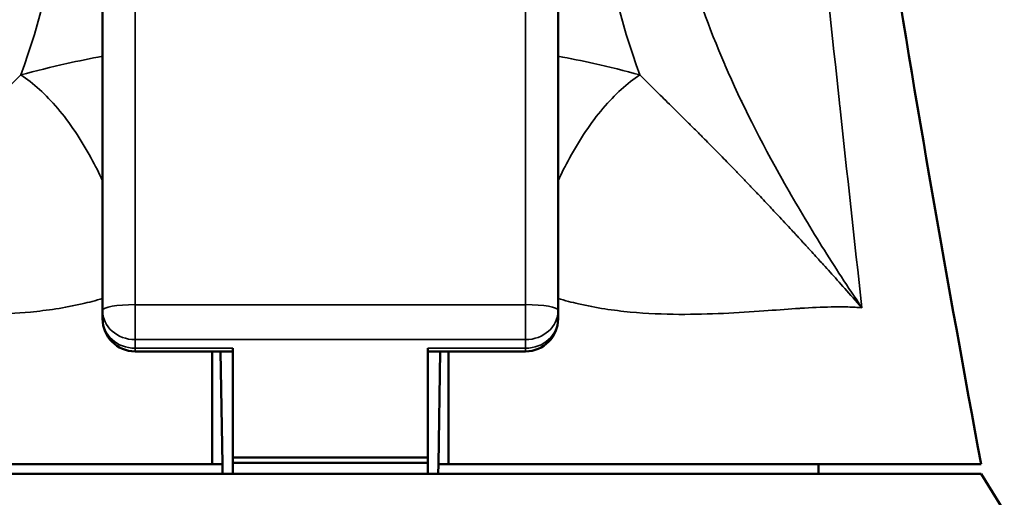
# Model space of a CAD drawing. Header units: inches. Extents: x 0 to 136, y 2 to 86.
# Tile 14 of 144: x 39.951 to 41.142, y 19.146 to 19.724. Entities that reach past the tile are written whole.
import ezdxf

# ---------------------------------------------------------------- set-up
doc = ezdxf.new("R2010")
doc.units = ezdxf.units.IN
doc.header["$LTSCALE"] = 4
doc.header["$MEASUREMENT"] = 0
doc.layers.add('Visible (ANSI)', color=7, linetype='Continuous', lineweight=50)
doc.layers.add('Visible Narrow (ANSI)', color=7, linetype='Continuous', lineweight=35)

msp = doc.modelspace()

# ---------------------------------------------------------------- linework, layer by layer
at = {"layer": 'Visible (ANSI)'}
for p, q in [((40.0513, 19.8044), (40.0513, 19.3718)), ((40.6024, 19.8044), (40.6024, 19.7035)), ((40.6024, 19.3718), (40.6024, 19.7035)), ((40.7318, 19.6268), (40.7318, 19.6268)), ((40.8239, 19.6262), (40.8239, 19.6261)), ((40.0513, 19.3617), (40.0513, 19.3718)), ((40.6024, 19.3617), (40.6024, 19.3718)), ((40.2087, 19.3223), (40.0906, 19.3223)), ((40.1962, 19.1858), (40.1938, 19.3223)), ((40.2087, 19.1937), (40.2087, 19.3261)), ((40.445, 19.3261), (40.445, 19.1937)), ((40.5631, 19.3223), (40.445, 19.3223)), ((40.4599, 19.3223), (40.4576, 19.1858)), ((40.184, 19.1858), (39.5394, 19.1858)), ((40.184, 19.1858), (40.1962, 19.1858)), ((40.1962, 19.1858), (40.1964, 19.174)), ((40.2087, 19.1873), (40.2087, 19.1937)), ((40.445, 19.1937), (40.2087, 19.1937)), ((40.2087, 19.1873), (40.2087, 19.174)), ((40.2087, 19.1873), (40.445, 19.1873)), ((40.445, 19.1937), (40.445, 19.1873)), ((40.445, 19.174), (40.445, 19.1873)), ((40.4574, 19.174), (40.4576, 19.1858)), ((40.4576, 19.1858), (40.4697, 19.1858)), ((41.1143, 19.1858), (40.4697, 19.1858)), ((40.9174, 19.174), (40.9174, 19.1858)), ((39.5394, 19.174), (41.1143, 19.174)), ((41.1143, 19.174), (41.3111, 18.859))]:
    msp.add_line(p, q, dxfattribs=at)
for centre, start, end in [((40.0906, 19.3617), 180.0176, 270), ((40.5631, 19.3617), 270, 359.9874)]:
    msp.add_arc(centre, 0.0394, start, end, dxfattribs=at)
for points, knots in [([(40.9371, 20.3318), (40.9525, 20.1713), (40.9753, 20.0075), (41.0349, 19.624), (41.0742, 19.4038), (41.1143, 19.1858)], [0, 0, 0, 0, 1.240066, 1.240066, 2.974807, 2.974807, 2.974807, 2.974807]), ([(40.184, 19.3223), (40.184, 19.3179), (40.184, 19.3135), (40.184, 19.289), (40.184, 19.2689), (40.184, 19.2385), (40.184, 19.2281), (40.184, 19.2071), (40.184, 19.1964), (40.184, 19.1858)], [0.2794263, 0.2794263, 0.2794263, 0.2794263, 0.3130048, 0.3130048, 0.4659746, 0.4659746, 0.545106, 0.545106, 0.6260684, 0.6260684, 0.6260684, 0.6260684]), ([(40.4697, 19.1858), (40.4697, 19.1964), (40.4697, 19.2071), (40.4697, 19.2281), (40.4697, 19.2385), (40.4697, 19.2689), (40.4697, 19.289), (40.4697, 19.3135), (40.4697, 19.3179), (40.4697, 19.3223)], [0.000001, 0.000001, 0.000001, 0.000001, 0.0809695, 0.0809695, 0.1601068, 0.1601068, 0.3130881, 0.3130881, 0.3466691, 0.3466691, 0.3466691, 0.3466691])]:
    msp.add_open_spline(points, degree=3, knots=knots, dxfattribs=at)
at = {"layer": 'Visible Narrow (ANSI)'}
for p, q in [((40.0906, 19.3788), (40.0906, 19.7981)), ((40.5631, 19.7981), (40.5631, 19.3788)), ((40.0906, 19.3788), (40.0906, 19.3365)), ((40.5631, 19.3788), (40.0906, 19.3788)), ((40.5631, 19.3365), (40.5631, 19.3788)), ((40.0906, 19.3365), (40.0906, 19.3261)), ((40.5631, 19.3365), (40.0906, 19.3365)), ((40.5631, 19.3261), (40.5631, 19.3365)), ((40.0906, 19.3223), (40.0906, 19.3261)), ((40.0906, 19.3261), (40.2087, 19.3261)), ((40.445, 19.3261), (40.5631, 19.3261)), ((40.5631, 19.3261), (40.5631, 19.3223))]:
    msp.add_line(p, q, dxfattribs=at)
for centre, major_axis, ratio, start_param, end_param in [((40.0906, 19.3718), (-0.0394, 0), 0.179559, 4.712389, 6.283185), ((40.5631, 19.3718), (0.0394, 0), 0.179559, 0, 1.570796), ((40.0906, 19.3718), (-0.0394, 0), 0.896374, 0, 1.570796), ((40.5631, 19.3718), (0.0394, 0), 0.896374, 4.712389, 6.283185), ((40.0906, 19.3617), (-0.0394, 0), 0.903929, 0.000146, 1.570796), ((40.5631, 19.3617), (0.0394, 0), 0.903929, 4.712389, 6.283081)]:
    msp.add_ellipse(centre, major_axis=major_axis, ratio=ratio, start_param=start_param, end_param=end_param, dxfattribs=at)
for points, knots in [([(40.9701, 19.3751), (40.9611, 19.4566), (40.9522, 19.5381), (40.9434, 19.62), (40.9432, 19.621), (40.9431, 19.622), (40.943, 19.623), (40.9341, 19.7059), (40.9252, 19.7892), (40.9164, 19.8744), (40.912, 19.9169), (40.9077, 19.9599), (40.9033, 20.0039), (40.9033, 20.0044), (40.9032, 20.0049), (40.9032, 20.0054), (40.8989, 20.0488), (40.8946, 20.0931), (40.8903, 20.1393), (40.8902, 20.1404), (40.8901, 20.1415), (40.89, 20.1426), (40.8878, 20.1663), (40.8855, 20.1904), (40.8833, 20.2153), (40.8813, 20.2384), (40.8792, 20.2622), (40.8771, 20.2867), (40.8769, 20.2886), (40.8768, 20.2905), (40.8766, 20.2924), (40.8744, 20.319), (40.8721, 20.3468), (40.8698, 20.3765), (40.8677, 20.4034), (40.8656, 20.4317), (40.8635, 20.4627)], [0, 0, 0, 0, 0.2469989, 0.2469989, 0.2469989, 0.25, 0.25, 0.25, 0.4999988, 0.4999988, 0.4999988, 0.625, 0.625, 0.625, 0.6264992, 0.6264992, 0.6264992, 0.75, 0.75, 0.75, 0.7529965, 0.7529965, 0.7529965, 0.8161761, 0.8161761, 0.8161761, 0.875, 0.875, 0.875, 0.8795144, 0.8795144, 0.8795144, 0.9428034, 0.9428034, 0.9428034, 1, 1, 1, 1]), ([(40.9701, 19.3751), (40.9532, 19.4001), (40.9371, 19.4249), (40.9218, 19.4493), (40.9058, 19.475), (40.8906, 19.5004), (40.8766, 19.5253), (40.8761, 19.5262), (40.8756, 19.527), (40.8751, 19.5279), (40.8476, 19.5767), (40.8242, 19.6234), (40.8048, 19.6681), (40.8046, 19.6687), (40.8043, 19.6692), (40.8041, 19.6697), (40.7651, 19.76), (40.7426, 19.8416), (40.7373, 19.9139)], [0, 0, 0, 0, 0.1197092, 0.1197092, 0.1197092, 0.2454941, 0.2454941, 0.2454941, 0.25, 0.25, 0.25, 0.4970014, 0.4970014, 0.4970014, 0.5, 0.5, 0.5, 1, 1, 1, 1]), ([(39.9523, 19.6569), (39.9707, 19.6619), (39.9891, 19.6664), (40.0078, 19.6706), (40.0221, 19.6738), (40.0366, 19.6768), (40.0513, 19.6796)], [0, 0, 0, 0, 0.2497285, 0.2497285, 0.2497285, 0.4405263, 0.4405263, 0.4405263, 0.4405263]), ([(40.6024, 19.6796), (40.6172, 19.6768), (40.6315, 19.6739), (40.6459, 19.6706), (40.6645, 19.6665), (40.6831, 19.6619), (40.7014, 19.6569)], [0.5570749, 0.5570749, 0.5570749, 0.5570749, 0.75, 0.75, 0.75, 1, 1, 1, 1]), ([(39.6836, 19.3751), (39.691, 19.3834), (39.6978, 19.3911), (39.7043, 19.3983), (39.7107, 19.4055), (39.7167, 19.4122), (39.7222, 19.4183), (39.725, 19.4214), (39.7277, 19.4243), (39.7302, 19.4272), (39.7319, 19.4291), (39.7336, 19.4309), (39.7352, 19.4327), (39.736, 19.4336), (39.7368, 19.4344), (39.7375, 19.4352), (39.7399, 19.4378), (39.7421, 19.4403), (39.7442, 19.4426), (39.7453, 19.4438), (39.7463, 19.4449), (39.7473, 19.446), (39.7478, 19.4466), (39.7484, 19.4471), (39.7488, 19.4476), (39.7493, 19.4481), (39.7496, 19.4485), (39.7503, 19.4492), (39.7509, 19.4499), (39.7518, 19.4509), (39.7526, 19.4518), (39.7534, 19.4526), (39.7541, 19.4534), (39.7549, 19.4543), (39.7564, 19.4559), (39.7579, 19.4576), (39.7594, 19.4592), (39.7607, 19.4606), (39.762, 19.462), (39.7632, 19.4633), (39.7649, 19.4652), (39.7666, 19.467), (39.7683, 19.4688), (39.7712, 19.472), (39.7741, 19.4751), (39.7769, 19.4781), (39.7797, 19.4811), (39.7825, 19.4841), (39.7852, 19.487), (39.7863, 19.4882), (39.7875, 19.4894), (39.7886, 19.4906), (39.7928, 19.4951), (39.797, 19.4995), (39.8009, 19.5037), (39.8035, 19.5064), (39.8059, 19.509), (39.8084, 19.5116), (39.8096, 19.5129), (39.8109, 19.5142), (39.812, 19.5154), (39.8132, 19.5166), (39.8142, 19.5177), (39.8156, 19.5191), (39.8169, 19.5206), (39.8186, 19.5223), (39.8202, 19.524), (39.8218, 19.5257), (39.8233, 19.5272), (39.8248, 19.5288), (39.8277, 19.5319), (39.8307, 19.535), (39.8337, 19.538), (39.8343, 19.5386), (39.8349, 19.5393), (39.8355, 19.5399), (39.8407, 19.5453), (39.8458, 19.5505), (39.8507, 19.5555), (39.8561, 19.5611), (39.8615, 19.5665), (39.8666, 19.5717), (39.8691, 19.5743), (39.8716, 19.5768), (39.8742, 19.5793), (39.8754, 19.5806), (39.8767, 19.5819), (39.8779, 19.583), (39.879, 19.5842), (39.8801, 19.5852), (39.8815, 19.5867), (39.8829, 19.5881), (39.8847, 19.5899), (39.8864, 19.5916), (39.888, 19.5932), (39.8896, 19.5948), (39.8912, 19.5964), (39.8927, 19.5979), (39.8942, 19.5994), (39.8958, 19.6009), (39.8967, 19.6019), (39.8977, 19.6028), (39.8987, 19.6038), (39.8993, 19.6044), (39.9, 19.6051), (39.9006, 19.6057), (39.9069, 19.6119), (39.9129, 19.6179), (39.9188, 19.6237), (39.9247, 19.6295), (39.9305, 19.6352), (39.9361, 19.6407), (39.9416, 19.6462), (39.947, 19.6516), (39.9523, 19.6569)], [0, 0, 0, 0, 0.0625, 0.0625, 0.0625, 0.125, 0.125, 0.125, 0.15625, 0.15625, 0.15625, 0.1773261, 0.1773261, 0.1773261, 0.1875, 0.1875, 0.1875, 0.21875, 0.21875, 0.21875, 0.234375, 0.234375, 0.234375, 0.2421875, 0.2421875, 0.2421875, 0.25, 0.25, 0.25, 0.2578125, 0.2578125, 0.2578125, 0.265625, 0.265625, 0.265625, 0.28125, 0.28125, 0.28125, 0.2943527, 0.2943527, 0.2943527, 0.3125, 0.3125, 0.3125, 0.34375, 0.34375, 0.34375, 0.375, 0.375, 0.375, 0.3879359, 0.3879359, 0.3879359, 0.4375, 0.4375, 0.4375, 0.46875, 0.46875, 0.46875, 0.484375, 0.484375, 0.484375, 0.5, 0.5, 0.5, 0.515625, 0.515625, 0.515625, 0.53125, 0.53125, 0.53125, 0.5625, 0.5625, 0.5625, 0.5690429, 0.5690429, 0.5690429, 0.625, 0.625, 0.625, 0.6875, 0.6875, 0.6875, 0.71875, 0.71875, 0.71875, 0.734375, 0.734375, 0.734375, 0.75, 0.75, 0.75, 0.765625, 0.765625, 0.765625, 0.78125, 0.78125, 0.78125, 0.7963123, 0.7963123, 0.7963123, 0.8058932, 0.8058932, 0.8058932, 0.8125, 0.8125, 0.8125, 0.875, 0.875, 0.875, 0.9375, 0.9375, 0.9375, 1, 1, 1, 1]), ([(40.0513, 19.5286), (40.0469, 19.5381), (40.0423, 19.5473), (40.0374, 19.5562), (40.0251, 19.5789), (40.0114, 19.5993), (39.9969, 19.6164), (39.9825, 19.6334), (39.9674, 19.6471), (39.9523, 19.6569)], [0.4023741, 0.4023741, 0.4023741, 0.4023741, 0.5, 0.5, 0.5, 0.7500724, 0.7500724, 0.7500724, 1, 1, 1, 1]), ([(40.7014, 19.6569), (40.6863, 19.6471), (40.6712, 19.6334), (40.6568, 19.6164), (40.6423, 19.5993), (40.6286, 19.5789), (40.6163, 19.5562), (40.6115, 19.5473), (40.6068, 19.5381), (40.6024, 19.5286)], [0, 0, 0, 0, 0.2499276, 0.2499276, 0.2499276, 0.5, 0.5, 0.5, 0.5976259, 0.5976259, 0.5976259, 0.5976259]), ([(40.7014, 19.6569), (40.7067, 19.6516), (40.7121, 19.6462), (40.7177, 19.6407), (40.7232, 19.6352), (40.729, 19.6295), (40.7349, 19.6237), (40.7408, 19.6179), (40.7468, 19.6119), (40.7531, 19.6057), (40.7537, 19.6051), (40.7544, 19.6044), (40.7551, 19.6038), (40.756, 19.6028), (40.757, 19.6018), (40.758, 19.6009), (40.7595, 19.5994), (40.761, 19.5979), (40.7625, 19.5964), (40.7641, 19.5948), (40.7657, 19.5932), (40.7673, 19.5916), (40.769, 19.5899), (40.7708, 19.5881), (40.7722, 19.5867), (40.7737, 19.5852), (40.7747, 19.5842), (40.7759, 19.583), (40.777, 19.5819), (40.7783, 19.5806), (40.7796, 19.5793), (40.7821, 19.5768), (40.7846, 19.5743), (40.7871, 19.5717), (40.7922, 19.5665), (40.7976, 19.5611), (40.803, 19.5555), (40.808, 19.5505), (40.813, 19.5453), (40.8182, 19.5399), (40.8188, 19.5393), (40.8194, 19.5386), (40.82, 19.538), (40.823, 19.535), (40.826, 19.5319), (40.829, 19.5288), (40.8304, 19.5272), (40.8319, 19.5257), (40.8335, 19.524), (40.8351, 19.5223), (40.8368, 19.5206), (40.8381, 19.5191), (40.8395, 19.5177), (40.8406, 19.5166), (40.8417, 19.5154), (40.8429, 19.5142), (40.8441, 19.5129), (40.8454, 19.5116), (40.8479, 19.5089), (40.8503, 19.5063), (40.8528, 19.5037), (40.8568, 19.4994), (40.861, 19.495), (40.8652, 19.4905), (40.8663, 19.4893), (40.8675, 19.4881), (40.8686, 19.4869), (40.8741, 19.4811), (40.8797, 19.475), (40.8855, 19.4688), (40.8871, 19.467), (40.8888, 19.4651), (40.8905, 19.4633), (40.8918, 19.4619), (40.893, 19.4606), (40.8943, 19.4592), (40.8958, 19.4575), (40.8974, 19.4559), (40.8988, 19.4542), (40.8996, 19.4534), (40.9003, 19.4526), (40.9011, 19.4517), (40.9019, 19.4509), (40.9028, 19.4499), (40.9034, 19.4492), (40.9041, 19.4485), (40.9045, 19.4481), (40.9049, 19.4476), (40.9054, 19.4471), (40.9059, 19.4465), (40.9064, 19.446), (40.9074, 19.4448), (40.9085, 19.4437), (40.9095, 19.4426), (40.9116, 19.4402), (40.9139, 19.4378), (40.9162, 19.4352), (40.917, 19.4343), (40.9178, 19.4335), (40.9186, 19.4326), (40.9202, 19.4308), (40.9219, 19.429), (40.9236, 19.4271), (40.9261, 19.4243), (40.9288, 19.4213), (40.9316, 19.4182), (40.9371, 19.4121), (40.9431, 19.4054), (40.9495, 19.3983), (40.9559, 19.3911), (40.9628, 19.3834), (40.9701, 19.3751)], [0, 0, 0, 0, 0.0625, 0.0625, 0.0625, 0.125, 0.125, 0.125, 0.1875, 0.1875, 0.1875, 0.1941102, 0.1941102, 0.1941102, 0.2038097, 0.2038097, 0.2038097, 0.21875, 0.21875, 0.21875, 0.234375, 0.234375, 0.234375, 0.25, 0.25, 0.25, 0.265625, 0.265625, 0.265625, 0.28125, 0.28125, 0.28125, 0.3125, 0.3125, 0.3125, 0.375, 0.375, 0.375, 0.4309642, 0.4309642, 0.4309642, 0.4375, 0.4375, 0.4375, 0.46875, 0.46875, 0.46875, 0.484375, 0.484375, 0.484375, 0.5, 0.5, 0.5, 0.515625, 0.515625, 0.515625, 0.53125, 0.53125, 0.53125, 0.5625, 0.5625, 0.5625, 0.6119797, 0.6119797, 0.6119797, 0.625, 0.625, 0.625, 0.6875, 0.6875, 0.6875, 0.7054399, 0.7054399, 0.7054399, 0.71875, 0.71875, 0.71875, 0.734375, 0.734375, 0.734375, 0.7421875, 0.7421875, 0.7421875, 0.75, 0.75, 0.75, 0.7578125, 0.7578125, 0.7578125, 0.765625, 0.765625, 0.765625, 0.78125, 0.78125, 0.78125, 0.8125, 0.8125, 0.8125, 0.8226419, 0.8226419, 0.8226419, 0.84375, 0.84375, 0.84375, 0.875, 0.875, 0.875, 0.9375, 0.9375, 0.9375, 1, 1, 1, 1]), ([(39.6836, 19.3751), (39.6863, 19.3753), (39.6891, 19.3755), (39.6919, 19.3756), (39.6924, 19.3757), (39.6929, 19.3757), (39.6934, 19.3757), (39.6957, 19.3758), (39.698, 19.3759), (39.7004, 19.376), (39.7015, 19.376), (39.7025, 19.376), (39.7036, 19.376), (39.7084, 19.3761), (39.7133, 19.3761), (39.7184, 19.376), (39.7207, 19.376), (39.723, 19.376), (39.7254, 19.3759), (39.7356, 19.3756), (39.7464, 19.3751), (39.7578, 19.3744), (39.7634, 19.3741), (39.7692, 19.3737), (39.7751, 19.3733), (39.7838, 19.3727), (39.7928, 19.372), (39.8021, 19.3713), (39.8175, 19.3702), (39.8338, 19.3691), (39.8512, 19.3683), (39.868, 19.3675), (39.8859, 19.3669), (39.9051, 19.367), (39.9083, 19.3671), (39.9116, 19.3671), (39.915, 19.3672), (39.9304, 19.3675), (39.9468, 19.3683), (39.9639, 19.3699), (39.984, 19.3718), (40.005, 19.3749), (40.0265, 19.3798), (40.0347, 19.3817), (40.0429, 19.3838), (40.0513, 19.3863)], [0, 0, 0, 0, 0.062819, 0.062819, 0.062819, 0.073997, 0.073997, 0.073997, 0.125396, 0.125396, 0.125396, 0.147994, 0.147994, 0.147994, 0.249559, 0.249559, 0.249559, 0.295989, 0.295989, 0.295989, 0.494293, 0.494293, 0.494293, 0.591977, 0.591977, 0.591977, 0.734369, 0.734369, 0.734369, 0.967481, 0.967481, 0.967481, 1.192167, 1.192167, 1.192167, 1.230553, 1.230553, 1.230553, 1.407711, 1.407711, 1.407711, 1.616708, 1.616708, 1.616708, 1.696362, 1.696362, 1.696362, 1.696362]), ([(40.6024, 19.3863), (40.6108, 19.3838), (40.619, 19.3817), (40.6272, 19.3798), (40.6486, 19.3749), (40.6696, 19.3718), (40.6898, 19.3699), (40.7101, 19.368), (40.7298, 19.3672), (40.7487, 19.3671), (40.7674, 19.367), (40.7853, 19.3675), (40.8025, 19.3683), (40.8197, 19.3691), (40.836, 19.3702), (40.8516, 19.3713), (40.865, 19.3722), (40.8778, 19.3732), (40.8899, 19.374), (40.892, 19.3741), (40.894, 19.3742), (40.8959, 19.3744), (40.9089, 19.3752), (40.9212, 19.3758), (40.9328, 19.376), (40.9336, 19.376), (40.9345, 19.376), (40.9353, 19.376), (40.9415, 19.3761), (40.9475, 19.3761), (40.9533, 19.376), (40.9562, 19.3759), (40.959, 19.3758), (40.9618, 19.3756), (40.9646, 19.3755), (40.9674, 19.3753), (40.9701, 19.3751)], [0.076688, 0.076688, 0.076688, 0.076688, 0.1246855, 0.1246855, 0.1246855, 0.25, 0.25, 0.25, 0.3754686, 0.3754686, 0.3754686, 0.5, 0.5, 0.5, 0.6246986, 0.6246986, 0.6246986, 0.7319173, 0.7319173, 0.7319173, 0.7497002, 0.7497002, 0.7497002, 0.8659586, 0.8659586, 0.8659586, 0.8745904, 0.8745904, 0.8745904, 0.9373119, 0.9373119, 0.9373119, 0.9686924, 0.9686924, 0.9686924, 1, 1, 1, 1])]:
    msp.add_open_spline(points, degree=3, knots=knots, dxfattribs=at)
for points in [[(39.9951, 19.8398), (39.991, 19.7845), (39.9767, 19.7234), (39.9523, 19.6569)], [(40.7014, 19.6569), (40.677, 19.7234), (40.6627, 19.7845), (40.6586, 19.8398)]]:
    msp.add_open_spline(points, degree=3, dxfattribs=at)

doc.saveas('drawing.dxf')
